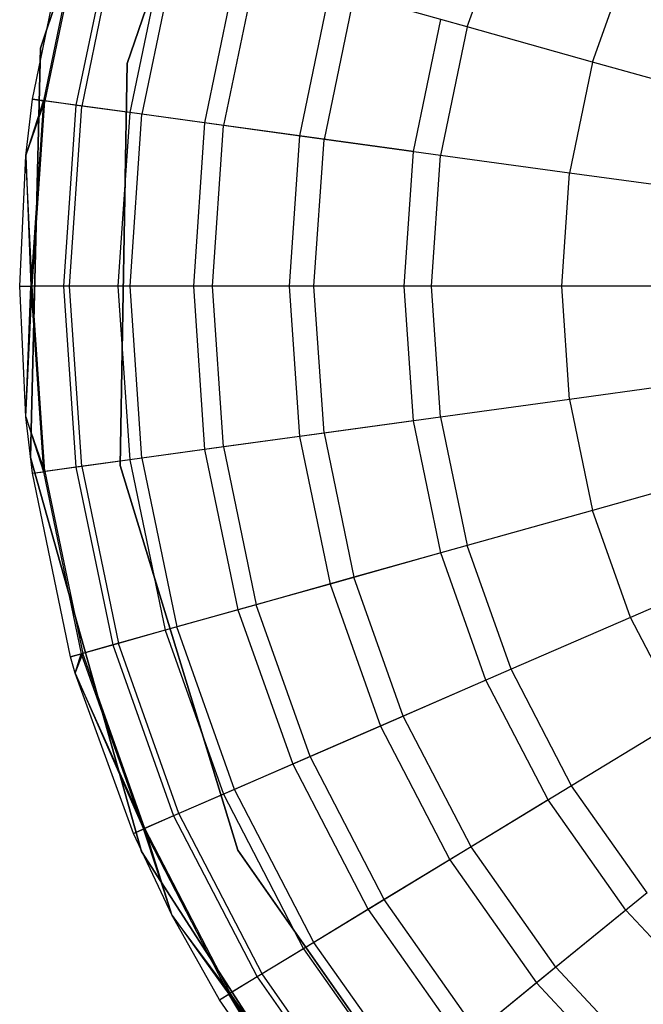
# Model space of a CAD drawing. Extents: x 0.4 to 40.3, y 0.4 to 40.3.
# Tile 55 of 243: x 2.993 to 3.216, y 29.849 to 30.202. Entities that reach past the tile are written whole.
import ezdxf

# ---------------------------------------------------------------- set-up
doc = ezdxf.new("R2010")
doc.units = 0
doc.header["$MEASUREMENT"] = 0
doc.layers.get('0').update_dxf_attribs({"color": 13, "linetype": 'CONTINUOUS'})

# ---------------------------------------------------------------- blocks, each defined once
blk = doc.blocks.new('ORTO-XII-B-11464-11465_ST0')
at = {"color": 0}
for p, q in [((3.04676, 30.33048, 10.00295), (3.0001, 30.19141, 10.00295)), ((3.0001, 30.19141, 3.31004), (3.04676, 30.33048, 3.31004)), ((3.04676, 30.33048, 10.00295), (3.0001, 30.19141, 10.00295)), ((3.0001, 30.19141, 3.31004), (3.04676, 30.33048, 3.31004)), ((3.03112, 30.18595, 10.00295), (3.07798, 30.32223, 10.00295)), ((3.07798, 30.32223, 3.31004), (3.03112, 30.18595, 3.31004)), ((3.07798, 30.32223, 3.31004), (3.03112, 30.18595, 3.31004)), ((3.03112, 30.18595, 10.00295), (3.07798, 30.32223, 10.00295)), ((3.15307, 30.19909, 12.15251), (3.16881, 30.24339, 12.15251)), ((3.15307, 30.19909, 12.15251), (3.16881, 30.24339, 12.15251)), ((2.99724, 30.17315, 10.31787), (3.01091, 30.23892, 10.31787)), ((2.99724, 30.17315, 11.89679), (3.01091, 30.23892, 11.89679)), ((2.99724, 30.17315, 10.31787), (3.01091, 30.23892, 10.31787)), ((2.99724, 30.17315, 11.89679), (3.01091, 30.23892, 11.89679)), ((3.0147, 30.23785, 10.23861), (3.00114, 30.17262, 10.23861)), ((3.0147, 30.23785, 10.23861), (3.00114, 30.17262, 10.23861)), ((3.01523, 30.23771, 11.94807), (3.00168, 30.17254, 11.94807)), ((3.01523, 30.23771, 11.94807), (3.00168, 30.17254, 11.94807)), ((3.02604, 30.23468, 10.16013), (3.01281, 30.17101, 10.16013)), ((3.02604, 30.23468, 10.16013), (3.01281, 30.17101, 10.16013)), ((3.02805, 30.23411, 11.99778), (3.01488, 30.17073, 11.99778)), ((3.02805, 30.23411, 11.99778), (3.01488, 30.17073, 11.99778)), ((3.04482, 30.22942, 10.08321), (3.03214, 30.16836, 10.08321)), ((3.04482, 30.22942, 10.08321), (3.03214, 30.16836, 10.08321)), ((3.049, 30.22825, 12.04443), (3.03643, 30.16777, 12.04443)), ((3.049, 30.22825, 12.04443), (3.03643, 30.16777, 12.04443)), ((3.07086, 30.22212, 10.0086), (3.05892, 30.16468, 10.0086)), ((3.07086, 30.22212, 10.0086), (3.05892, 30.16468, 10.0086)), ((3.19799, 30.1865, 12.17426), (3.2116, 30.2248, 12.17426)), ((3.19799, 30.1865, 12.17426), (3.2116, 30.2248, 12.17426)), ((3.07743, 30.22028, 12.08659), (3.06568, 30.16375, 12.08659)), ((3.07743, 30.22028, 12.08659), (3.06568, 30.16375, 12.08659)), ((3.10389, 30.21287, 9.93704), (3.09291, 30.16001, 9.93704)), ((3.10389, 30.21287, 9.93704), (3.09291, 30.16001, 9.93704)), ((3.11247, 30.21046, 12.12299), (3.10173, 30.15879, 12.12299)), ((3.11247, 30.21046, 12.12299), (3.10173, 30.15879, 12.12299)), ((3.15307, 30.19909, 12.15251), (3.11247, 30.21046, 12.12299)), ((3.15307, 30.19909, 12.15251), (3.11247, 30.21046, 12.12299)), ((3.13375, 30.15439, 9.86923), (3.14359, 30.20174, 9.86923)), ((3.13375, 30.15439, 9.86923), (3.14359, 30.20174, 9.86923)), ((3.15307, 30.19909, 12.15251), (3.1435, 30.15305, 12.15251)), ((3.15307, 30.19909, 12.15251), (3.1435, 30.15305, 12.15251)), ((3.19799, 30.1865, 12.17426), (3.15307, 30.19909, 12.15251)), ((3.19799, 30.1865, 12.17426), (3.15307, 30.19909, 12.15251)), ((3.0001, 30.19141, 10.00295), (2.9965, 30.04476, 10.00295)), ((2.9965, 30.04476, 3.31004), (3.0001, 30.19141, 3.31004)), ((3.0001, 30.19141, 10.00295), (2.9965, 30.04476, 10.00295)), ((2.9965, 30.04476, 3.31004), (3.0001, 30.19141, 3.31004)), ((3.0001, 30.19141, 10.00295), (3.0001, 30.19141, 3.31004)), ((3.0001, 30.19141, 10.00295), (3.0001, 30.19141, 3.31004)), ((3.02866, 30.04185, 10.00295), (3.03112, 30.18595, 10.00295)), ((3.03112, 30.18595, 3.31004), (3.02866, 30.04185, 3.31004)), ((3.03112, 30.18595, 3.31004), (3.02866, 30.04185, 3.31004)), ((3.02866, 30.04185, 10.00295), (3.03112, 30.18595, 10.00295)), ((3.03112, 30.18595, 10.00295), (3.03112, 30.18595, 3.31004)), ((3.03112, 30.18595, 10.00295), (3.03112, 30.18595, 3.31004)), ((3.19799, 30.1865, 12.17426), (3.18972, 30.1467, 12.17426)), ((3.19799, 30.1865, 12.17426), (3.18972, 30.1467, 12.17426)), ((3.24586, 30.17309, 12.18758), (3.19799, 30.1865, 12.17426)), ((3.24586, 30.17309, 12.18758), (3.19799, 30.1865, 12.17426)), ((2.99489, 30.15292, 10.31787), (2.99724, 30.17315, 10.31787)), ((2.99489, 30.15292, 11.89679), (2.99724, 30.17315, 11.89679)), ((2.99489, 30.15292, 10.31787), (2.99724, 30.17315, 10.31787)), ((2.99489, 30.15292, 11.89679), (2.99724, 30.17315, 11.89679)), ((2.99724, 30.17315, 10.31787), (3.00114, 30.17262, 10.23861)), ((2.99724, 30.17315, 10.31787), (3.00114, 30.17262, 10.23861)), ((2.99724, 30.17315, 11.89679), (2.99724, 30.17315, 10.31787)), ((2.99724, 30.17315, 11.89679), (2.99724, 30.17315, 10.31787)), ((3.00168, 30.17254, 11.94807), (2.99724, 30.17315, 11.89679)), ((3.00168, 30.17254, 11.94807), (2.99724, 30.17315, 11.89679)), ((2.99489, 30.15292, 10.31787), (3.00114, 30.17262, 10.23861)), ((2.99489, 30.15292, 10.31787), (3.00114, 30.17262, 10.23861)), ((2.99489, 30.15292, 11.89679), (3.00168, 30.17254, 11.94807)), ((2.99489, 30.15292, 11.89679), (3.00168, 30.17254, 11.94807)), ((3.00114, 30.17262, 10.23861), (2.9966, 30.10614, 10.23861)), ((3.00114, 30.17262, 10.23861), (2.9966, 30.10614, 10.23861)), ((2.99714, 30.10614, 11.94807), (3.00168, 30.17254, 11.94807)), ((2.99714, 30.10614, 11.94807), (3.00168, 30.17254, 11.94807)), ((3.01281, 30.17101, 10.16013), (3.00114, 30.17262, 10.23861)), ((3.01281, 30.17101, 10.16013), (3.00114, 30.17262, 10.23861)), ((3.01488, 30.17073, 11.99778), (3.00168, 30.17254, 11.94807)), ((3.01488, 30.17073, 11.99778), (3.00168, 30.17254, 11.94807)), ((3.01281, 30.17101, 10.16013), (3.00838, 30.10614, 10.16013)), ((3.01281, 30.17101, 10.16013), (3.00838, 30.10614, 10.16013)), ((3.01046, 30.10614, 11.99778), (3.01488, 30.17073, 11.99778)), ((3.01046, 30.10614, 11.99778), (3.01488, 30.17073, 11.99778)), ((3.03214, 30.16836, 10.08321), (3.01281, 30.17101, 10.16013)), ((3.03214, 30.16836, 10.08321), (3.01281, 30.17101, 10.16013)), ((3.03643, 30.16777, 12.04443), (3.01488, 30.17073, 11.99778)), ((3.03643, 30.16777, 12.04443), (3.01488, 30.17073, 11.99778)), ((3.03214, 30.16836, 10.08321), (3.02788, 30.10614, 10.08321)), ((3.03214, 30.16836, 10.08321), (3.02788, 30.10614, 10.08321)), ((3.05892, 30.16468, 10.0086), (3.03214, 30.16836, 10.08321)), ((3.05892, 30.16468, 10.0086), (3.03214, 30.16836, 10.08321)), ((3.03222, 30.10614, 12.04443), (3.03643, 30.16777, 12.04443)), ((3.03222, 30.10614, 12.04443), (3.03643, 30.16777, 12.04443)), ((3.06568, 30.16375, 12.08659), (3.03643, 30.16777, 12.04443)), ((3.06568, 30.16375, 12.08659), (3.03643, 30.16777, 12.04443)), ((3.05892, 30.16468, 10.0086), (3.05492, 30.10614, 10.0086)), ((3.05892, 30.16468, 10.0086), (3.05492, 30.10614, 10.0086)), ((3.09291, 30.16001, 9.93704), (3.05892, 30.16468, 10.0086)), ((3.09291, 30.16001, 9.93704), (3.05892, 30.16468, 10.0086)), ((3.06174, 30.10614, 12.08659), (3.06568, 30.16375, 12.08659)), ((3.06174, 30.10614, 12.08659), (3.06568, 30.16375, 12.08659)), ((3.10173, 30.15879, 12.12299), (3.06568, 30.16375, 12.08659)), ((3.10173, 30.15879, 12.12299), (3.06568, 30.16375, 12.08659)), ((3.09291, 30.16001, 9.93704), (3.08922, 30.10614, 9.93704)), ((3.09291, 30.16001, 9.93704), (3.08922, 30.10614, 9.93704)), ((3.13375, 30.15439, 9.86923), (3.09291, 30.16001, 9.93704)), ((3.13375, 30.15439, 9.86923), (3.09291, 30.16001, 9.93704)), ((3.09813, 30.10614, 12.12299), (3.10173, 30.15879, 12.12299)), ((3.09813, 30.10614, 12.12299), (3.10173, 30.15879, 12.12299)), ((3.1435, 30.15305, 12.15251), (3.10173, 30.15879, 12.12299)), ((3.1435, 30.15305, 12.15251), (3.10173, 30.15879, 12.12299)), ((2.99266, 30.10614, 10.31787), (2.99489, 30.15292, 10.31787)), ((2.99266, 30.10614, 11.89679), (2.99489, 30.15292, 11.89679)), ((2.99266, 30.10614, 10.31787), (2.99489, 30.15292, 10.31787)), ((2.99266, 30.10614, 11.89679), (2.99489, 30.15292, 11.89679)), ((2.99489, 30.15292, 10.31787), (2.9966, 30.10614, 10.23861)), ((2.99489, 30.15292, 10.31787), (2.9966, 30.10614, 10.23861)), ((2.99489, 30.15292, 11.89679), (2.99489, 30.15292, 10.31787)), ((2.99489, 30.15292, 11.89679), (2.99489, 30.15292, 10.31787)), ((2.99714, 30.10614, 11.94807), (2.99489, 30.15292, 11.89679)), ((2.99714, 30.10614, 11.94807), (2.99489, 30.15292, 11.89679)), ((3.13045, 30.10614, 9.86923), (3.13375, 30.15439, 9.86923)), ((3.13045, 30.10614, 9.86923), (3.13375, 30.15439, 9.86923)), ((3.14029, 30.10614, 12.15251), (3.1435, 30.15305, 12.15251)), ((3.14029, 30.10614, 12.15251), (3.1435, 30.15305, 12.15251)), ((3.18972, 30.1467, 12.17426), (3.1435, 30.15305, 12.15251)), ((3.18972, 30.1467, 12.17426), (3.1435, 30.15305, 12.15251)), ((3.18694, 30.10614, 12.17426), (3.18972, 30.1467, 12.17426)), ((3.18694, 30.10614, 12.17426), (3.18972, 30.1467, 12.17426)), ((3.23897, 30.13993, 12.18758), (3.18972, 30.1467, 12.17426)), ((3.23897, 30.13993, 12.18758), (3.18972, 30.1467, 12.17426)), ((2.99489, 30.05937, 10.31787), (2.99266, 30.10614, 10.31787)), ((2.99266, 30.10614, 10.31787), (2.9966, 30.10614, 10.23861)), ((2.99266, 30.10614, 10.31787), (2.9966, 30.10614, 10.23861)), ((2.99489, 30.05937, 11.89679), (2.99266, 30.10614, 11.89679)), ((2.99266, 30.10614, 11.89679), (2.99266, 30.10614, 10.31787)), ((2.99489, 30.05937, 10.31787), (2.99266, 30.10614, 10.31787)), ((2.99266, 30.10614, 11.89679), (2.99266, 30.10614, 10.31787)), ((2.99266, 30.10614, 11.89679), (2.99714, 30.10614, 11.94807)), ((2.99489, 30.05937, 11.89679), (2.99266, 30.10614, 11.89679)), ((2.99266, 30.10614, 11.89679), (2.99714, 30.10614, 11.94807)), ((2.99489, 30.05937, 10.31787), (2.9966, 30.10614, 10.23861)), ((2.99489, 30.05937, 10.31787), (2.9966, 30.10614, 10.23861)), ((2.99489, 30.05937, 11.89679), (2.99714, 30.10614, 11.94807)), ((2.99489, 30.05937, 11.89679), (2.99714, 30.10614, 11.94807)), ((2.9966, 30.10614, 10.23861), (3.00114, 30.03967, 10.23861)), ((3.00838, 30.10614, 10.16013), (2.9966, 30.10614, 10.23861)), ((2.9966, 30.10614, 10.23861), (3.00114, 30.03967, 10.23861)), ((3.00838, 30.10614, 10.16013), (2.9966, 30.10614, 10.23861)), ((3.00168, 30.03974, 11.94807), (2.99714, 30.10614, 11.94807)), ((3.00168, 30.03974, 11.94807), (2.99714, 30.10614, 11.94807)), ((3.01046, 30.10614, 11.99778), (2.99714, 30.10614, 11.94807)), ((3.01046, 30.10614, 11.99778), (2.99714, 30.10614, 11.94807)), ((3.00838, 30.10614, 10.16013), (3.01281, 30.04127, 10.16013)), ((3.02788, 30.10614, 10.08321), (3.00838, 30.10614, 10.16013)), ((3.00838, 30.10614, 10.16013), (3.01281, 30.04127, 10.16013)), ((3.02788, 30.10614, 10.08321), (3.00838, 30.10614, 10.16013)), ((3.01488, 30.04156, 11.99778), (3.01046, 30.10614, 11.99778)), ((3.01488, 30.04156, 11.99778), (3.01046, 30.10614, 11.99778)), ((3.03222, 30.10614, 12.04443), (3.01046, 30.10614, 11.99778)), ((3.03222, 30.10614, 12.04443), (3.01046, 30.10614, 11.99778)), ((3.02788, 30.10614, 10.08321), (3.03214, 30.04393, 10.08321)), ((3.05492, 30.10614, 10.0086), (3.02788, 30.10614, 10.08321)), ((3.02788, 30.10614, 10.08321), (3.03214, 30.04393, 10.08321)), ((3.05492, 30.10614, 10.0086), (3.02788, 30.10614, 10.08321)), ((3.03643, 30.04452, 12.04443), (3.03222, 30.10614, 12.04443)), ((3.03643, 30.04452, 12.04443), (3.03222, 30.10614, 12.04443)), ((3.06174, 30.10614, 12.08659), (3.03222, 30.10614, 12.04443)), ((3.06174, 30.10614, 12.08659), (3.03222, 30.10614, 12.04443)), ((3.05492, 30.10614, 10.0086), (3.05892, 30.04761, 10.0086)), ((3.08922, 30.10614, 9.93704), (3.05492, 30.10614, 10.0086)), ((3.05492, 30.10614, 10.0086), (3.05892, 30.04761, 10.0086)), ((3.08922, 30.10614, 9.93704), (3.05492, 30.10614, 10.0086)), ((3.06568, 30.04854, 12.08659), (3.06174, 30.10614, 12.08659)), ((3.06568, 30.04854, 12.08659), (3.06174, 30.10614, 12.08659)), ((3.09813, 30.10614, 12.12299), (3.06174, 30.10614, 12.08659)), ((3.09813, 30.10614, 12.12299), (3.06174, 30.10614, 12.08659)), ((3.08922, 30.10614, 9.93704), (3.09291, 30.05228, 9.93704)), ((3.13045, 30.10614, 9.86923), (3.08922, 30.10614, 9.93704)), ((3.08922, 30.10614, 9.93704), (3.09291, 30.05228, 9.93704)), ((3.13045, 30.10614, 9.86923), (3.08922, 30.10614, 9.93704)), ((3.10173, 30.05349, 12.12299), (3.09813, 30.10614, 12.12299)), ((3.10173, 30.05349, 12.12299), (3.09813, 30.10614, 12.12299)), ((3.14029, 30.10614, 12.15251), (3.09813, 30.10614, 12.12299)), ((3.14029, 30.10614, 12.15251), (3.09813, 30.10614, 12.12299)), ((3.13375, 30.0579, 9.86923), (3.13045, 30.10614, 9.86923)), ((3.13375, 30.0579, 9.86923), (3.13045, 30.10614, 9.86923)), ((3.1435, 30.05924, 12.15251), (3.14029, 30.10614, 12.15251)), ((3.1435, 30.05924, 12.15251), (3.14029, 30.10614, 12.15251)), ((3.18694, 30.10614, 12.17426), (3.14029, 30.10614, 12.15251)), ((3.18694, 30.10614, 12.17426), (3.14029, 30.10614, 12.15251)), ((3.18972, 30.06559, 12.17426), (3.18694, 30.10614, 12.17426)), ((3.18972, 30.06559, 12.17426), (3.18694, 30.10614, 12.17426)), ((3.23666, 30.10614, 12.18758), (3.18694, 30.10614, 12.17426)), ((3.23666, 30.10614, 12.18758), (3.18694, 30.10614, 12.17426)), ((3.23897, 30.07236, 12.18758), (3.18972, 30.06559, 12.17426)), ((3.23897, 30.07236, 12.18758), (3.18972, 30.06559, 12.17426)), ((3.18972, 30.06559, 12.17426), (3.1435, 30.05924, 12.15251)), ((3.18972, 30.06559, 12.17426), (3.1435, 30.05924, 12.15251)), ((3.18972, 30.06559, 12.17426), (3.19799, 30.02579, 12.17426)), ((3.18972, 30.06559, 12.17426), (3.19799, 30.02579, 12.17426)), ((2.99724, 30.03913, 10.31787), (2.99489, 30.05937, 10.31787)), ((2.99489, 30.05937, 10.31787), (3.00114, 30.03967, 10.23861)), ((2.99489, 30.05937, 10.31787), (3.00114, 30.03967, 10.23861)), ((2.99724, 30.03913, 11.89679), (2.99489, 30.05937, 11.89679)), ((2.99489, 30.05937, 11.89679), (2.99489, 30.05937, 10.31787)), ((2.99724, 30.03913, 10.31787), (2.99489, 30.05937, 10.31787)), ((2.99489, 30.05937, 11.89679), (2.99489, 30.05937, 10.31787)), ((2.99724, 30.03913, 11.89679), (2.99489, 30.05937, 11.89679)), ((3.00168, 30.03974, 11.94807), (2.99489, 30.05937, 11.89679)), ((3.00168, 30.03974, 11.94807), (2.99489, 30.05937, 11.89679)), ((3.13375, 30.0579, 9.86923), (3.09291, 30.05228, 9.93704)), ((3.13375, 30.0579, 9.86923), (3.09291, 30.05228, 9.93704)), ((3.1435, 30.05924, 12.15251), (3.10173, 30.05349, 12.12299)), ((3.1435, 30.05924, 12.15251), (3.10173, 30.05349, 12.12299)), ((3.14359, 30.01055, 9.86923), (3.13375, 30.0579, 9.86923)), ((3.14359, 30.01055, 9.86923), (3.13375, 30.0579, 9.86923)), ((3.1435, 30.05924, 12.15251), (3.15307, 30.0132, 12.15251)), ((3.1435, 30.05924, 12.15251), (3.15307, 30.0132, 12.15251)), ((3.10173, 30.05349, 12.12299), (3.06568, 30.04854, 12.08659)), ((3.10173, 30.05349, 12.12299), (3.06568, 30.04854, 12.08659)), ((3.10173, 30.05349, 12.12299), (3.11247, 30.00183, 12.12299)), ((3.10173, 30.05349, 12.12299), (3.11247, 30.00183, 12.12299)), ((3.09291, 30.05228, 9.93704), (3.05892, 30.04761, 10.0086)), ((3.09291, 30.05228, 9.93704), (3.05892, 30.04761, 10.0086)), ((3.09291, 30.05228, 9.93704), (3.10389, 29.99942, 9.93704)), ((3.09291, 30.05228, 9.93704), (3.10389, 29.99942, 9.93704)), ((3.05892, 30.04761, 10.0086), (3.03214, 30.04393, 10.08321)), ((3.05892, 30.04761, 10.0086), (3.03214, 30.04393, 10.08321)), ((3.06568, 30.04854, 12.08659), (3.03643, 30.04452, 12.04443)), ((3.06568, 30.04854, 12.08659), (3.03643, 30.04452, 12.04443)), ((3.05892, 30.04761, 10.0086), (3.07086, 29.99017, 10.0086)), ((3.05892, 30.04761, 10.0086), (3.07086, 29.99017, 10.0086)), ((3.06568, 30.04854, 12.08659), (3.07743, 29.99201, 12.08659)), ((3.06568, 30.04854, 12.08659), (3.07743, 29.99201, 12.08659)), ((2.9965, 30.04476, 10.00295), (3.03629, 29.90356, 10.00295)), ((3.03629, 29.90356, 3.31004), (2.9965, 30.04476, 3.31004)), ((2.9965, 30.04476, 10.00295), (3.03629, 29.90356, 10.00295)), ((2.9965, 30.04476, 10.00295), (2.9965, 30.04476, 3.31004)), ((3.03629, 29.90356, 3.31004), (2.9965, 30.04476, 3.31004)), ((2.9965, 30.04476, 10.00295), (2.9965, 30.04476, 3.31004)), ((3.03214, 30.04393, 10.08321), (3.01281, 30.04127, 10.16013)), ((3.03214, 30.04393, 10.08321), (3.01281, 30.04127, 10.16013)), ((3.03643, 30.04452, 12.04443), (3.01488, 30.04156, 11.99778)), ((3.03643, 30.04452, 12.04443), (3.01488, 30.04156, 11.99778)), ((3.03214, 30.04393, 10.08321), (3.04482, 29.98287, 10.08321)), ((3.03214, 30.04393, 10.08321), (3.04482, 29.98287, 10.08321)), ((3.03643, 30.04452, 12.04443), (3.049, 29.98404, 12.04443)), ((3.03643, 30.04452, 12.04443), (3.049, 29.98404, 12.04443)), ((2.99724, 30.03913, 11.89679), (3.00168, 30.03974, 11.94807)), ((2.99724, 30.03913, 11.89679), (3.00168, 30.03974, 11.94807)), ((2.99724, 30.03913, 10.31787), (3.00114, 30.03967, 10.23861)), ((2.99724, 30.03913, 10.31787), (3.00114, 30.03967, 10.23861)), ((3.01091, 29.97337, 10.31787), (2.99724, 30.03913, 10.31787)), ((3.01091, 29.97337, 11.89679), (2.99724, 30.03913, 11.89679)), ((2.99724, 30.03913, 11.89679), (2.99724, 30.03913, 10.31787)), ((3.01091, 29.97337, 10.31787), (2.99724, 30.03913, 10.31787)), ((2.99724, 30.03913, 11.89679), (2.99724, 30.03913, 10.31787)), ((3.01091, 29.97337, 11.89679), (2.99724, 30.03913, 11.89679)), ((3.01281, 30.04127, 10.16013), (3.00114, 30.03967, 10.23861)), ((3.01281, 30.04127, 10.16013), (3.00114, 30.03967, 10.23861)), ((3.00114, 30.03967, 10.23861), (3.0147, 29.97443, 10.23861)), ((3.00114, 30.03967, 10.23861), (3.0147, 29.97443, 10.23861)), ((3.01488, 30.04156, 11.99778), (3.00168, 30.03974, 11.94807)), ((3.01488, 30.04156, 11.99778), (3.00168, 30.03974, 11.94807)), ((3.00168, 30.03974, 11.94807), (3.01523, 29.97458, 11.94807)), ((3.00168, 30.03974, 11.94807), (3.01523, 29.97458, 11.94807)), ((3.01281, 30.04127, 10.16013), (3.02604, 29.97761, 10.16013)), ((3.01281, 30.04127, 10.16013), (3.02604, 29.97761, 10.16013)), ((3.01488, 30.04156, 11.99778), (3.02805, 29.97817, 11.99778)), ((3.01488, 30.04156, 11.99778), (3.02805, 29.97817, 11.99778)), ((3.07085, 29.90405, 10.00295), (3.02866, 30.04185, 10.00295)), ((3.02866, 30.04185, 3.31004), (3.07085, 29.90405, 3.31004)), ((3.02866, 30.04185, 3.31004), (3.07085, 29.90405, 3.31004)), ((3.02866, 30.04185, 3.31004), (3.02866, 30.04185, 10.00295)), ((3.07085, 29.90405, 10.00295), (3.02866, 30.04185, 10.00295)), ((3.02866, 30.04185, 3.31004), (3.02866, 30.04185, 10.00295)), ((3.24586, 30.0392, 12.18758), (3.19799, 30.02579, 12.17426)), ((3.24586, 30.0392, 12.18758), (3.19799, 30.02579, 12.17426)), ((3.19799, 30.02579, 12.17426), (3.15307, 30.0132, 12.15251)), ((3.19799, 30.02579, 12.17426), (3.15307, 30.0132, 12.15251)), ((3.2116, 29.98748, 12.17426), (3.19799, 30.02579, 12.17426)), ((3.2116, 29.98748, 12.17426), (3.19799, 30.02579, 12.17426)), ((3.14359, 30.01055, 9.86923), (3.10389, 29.99942, 9.93704)), ((3.14359, 30.01055, 9.86923), (3.10389, 29.99942, 9.93704)), ((3.15307, 30.0132, 12.15251), (3.11247, 30.00183, 12.12299)), ((3.15307, 30.0132, 12.15251), (3.11247, 30.00183, 12.12299)), ((3.15979, 29.96498, 9.86923), (3.14359, 30.01055, 9.86923)), ((3.15979, 29.96498, 9.86923), (3.14359, 30.01055, 9.86923)), ((3.16881, 29.9689, 12.15251), (3.15307, 30.0132, 12.15251)), ((3.16881, 29.9689, 12.15251), (3.15307, 30.0132, 12.15251)), ((3.2572, 30.00729, 12.18758), (3.2116, 29.98748, 12.17426)), ((3.2572, 30.00729, 12.18758), (3.2116, 29.98748, 12.17426)), ((3.11247, 30.00183, 12.12299), (3.07743, 29.99201, 12.08659)), ((3.11247, 30.00183, 12.12299), (3.07743, 29.99201, 12.08659)), ((3.13014, 29.9521, 12.12299), (3.11247, 30.00183, 12.12299)), ((3.13014, 29.9521, 12.12299), (3.11247, 30.00183, 12.12299)), ((3.10389, 29.99942, 9.93704), (3.07086, 29.99017, 10.0086)), ((3.10389, 29.99942, 9.93704), (3.07086, 29.99017, 10.0086)), ((3.10389, 29.99942, 9.93704), (3.12197, 29.94855, 9.93704)), ((3.10389, 29.99942, 9.93704), (3.12197, 29.94855, 9.93704)), ((3.07086, 29.99017, 10.0086), (3.04482, 29.98287, 10.08321)), ((3.07086, 29.99017, 10.0086), (3.04482, 29.98287, 10.08321)), ((3.07743, 29.99201, 12.08659), (3.049, 29.98404, 12.04443)), ((3.07743, 29.99201, 12.08659), (3.049, 29.98404, 12.04443)), ((3.07086, 29.99017, 10.0086), (3.09051, 29.93489, 10.0086)), ((3.07086, 29.99017, 10.0086), (3.09051, 29.93489, 10.0086)), ((3.09676, 29.9376, 12.08659), (3.07743, 29.99201, 12.08659)), ((3.09676, 29.9376, 12.08659), (3.07743, 29.99201, 12.08659)), ((3.2116, 29.98748, 12.17426), (3.16881, 29.9689, 12.15251)), ((3.2116, 29.98748, 12.17426), (3.16881, 29.9689, 12.15251)), ((3.2303, 29.95139, 12.17426), (3.2116, 29.98748, 12.17426)), ((3.2303, 29.95139, 12.17426), (3.2116, 29.98748, 12.17426)), ((3.04482, 29.98287, 10.08321), (3.02604, 29.97761, 10.16013)), ((3.04482, 29.98287, 10.08321), (3.02604, 29.97761, 10.16013)), ((3.049, 29.98404, 12.04443), (3.02805, 29.97817, 11.99778)), ((3.049, 29.98404, 12.04443), (3.02805, 29.97817, 11.99778)), ((3.04482, 29.98287, 10.08321), (3.06571, 29.92411, 10.08321)), ((3.04482, 29.98287, 10.08321), (3.06571, 29.92411, 10.08321)), ((3.06968, 29.92584, 12.04443), (3.049, 29.98404, 12.04443)), ((3.06968, 29.92584, 12.04443), (3.049, 29.98404, 12.04443)), ((3.02604, 29.97761, 10.16013), (3.0147, 29.97443, 10.23861)), ((3.02604, 29.97761, 10.16013), (3.0147, 29.97443, 10.23861)), ((3.02805, 29.97817, 11.99778), (3.01523, 29.97458, 11.94807)), ((3.02805, 29.97817, 11.99778), (3.01523, 29.97458, 11.94807)), ((3.02604, 29.97761, 10.16013), (3.04782, 29.91634, 10.16013)), ((3.02604, 29.97761, 10.16013), (3.04782, 29.91634, 10.16013)), ((3.04973, 29.91717, 11.99778), (3.02805, 29.97817, 11.99778)), ((3.04973, 29.91717, 11.99778), (3.02805, 29.97817, 11.99778)), ((3.01523, 29.97458, 11.94807), (3.01091, 29.97337, 11.89679)), ((3.01523, 29.97458, 11.94807), (3.01091, 29.97337, 11.89679)), ((3.01091, 29.97337, 10.31787), (3.0147, 29.97443, 10.23861)), ((3.01091, 29.97337, 10.31787), (3.0147, 29.97443, 10.23861)), ((3.01259, 29.9675, 10.31787), (3.01091, 29.97337, 10.31787)), ((3.01259, 29.9675, 11.89679), (3.01091, 29.97337, 11.89679)), ((3.01091, 29.97337, 11.89679), (3.01091, 29.97337, 10.31787)), ((3.01259, 29.9675, 10.31787), (3.01091, 29.97337, 10.31787)), ((3.01091, 29.97337, 11.89679), (3.01091, 29.97337, 10.31787)), ((3.01259, 29.9675, 11.89679), (3.01091, 29.97337, 11.89679)), ((3.01259, 29.9675, 11.89679), (3.01523, 29.97458, 11.94807)), ((3.01259, 29.9675, 11.89679), (3.01523, 29.97458, 11.94807)), ((3.01259, 29.9675, 10.31787), (3.0147, 29.97443, 10.23861)), ((3.01259, 29.9675, 10.31787), (3.0147, 29.97443, 10.23861)), ((3.0147, 29.97443, 10.23861), (3.03701, 29.91165, 10.23861)), ((3.0147, 29.97443, 10.23861), (3.03701, 29.91165, 10.23861)), ((3.03751, 29.91187, 11.94807), (3.01523, 29.97458, 11.94807)), ((3.03751, 29.91187, 11.94807), (3.01523, 29.97458, 11.94807)), ((3.16881, 29.9689, 12.15251), (3.13014, 29.9521, 12.12299)), ((3.16881, 29.9689, 12.15251), (3.13014, 29.9521, 12.12299)), ((3.19045, 29.92715, 12.15251), (3.16881, 29.9689, 12.15251)), ((3.19045, 29.92715, 12.15251), (3.16881, 29.9689, 12.15251)), ((3.0334, 29.91008, 10.31787), (3.01259, 29.9675, 10.31787)), ((3.01259, 29.9675, 10.31787), (3.03701, 29.91165, 10.23861)), ((3.01259, 29.9675, 10.31787), (3.03701, 29.91165, 10.23861)), ((3.0334, 29.91008, 11.89679), (3.01259, 29.9675, 11.89679)), ((3.01259, 29.9675, 11.89679), (3.01259, 29.9675, 10.31787)), ((3.0334, 29.91008, 10.31787), (3.01259, 29.9675, 10.31787)), ((3.01259, 29.9675, 11.89679), (3.01259, 29.9675, 10.31787)), ((3.0334, 29.91008, 11.89679), (3.01259, 29.9675, 11.89679)), ((3.03751, 29.91187, 11.94807), (3.01259, 29.9675, 11.89679)), ((3.03751, 29.91187, 11.94807), (3.01259, 29.9675, 11.89679)), ((3.15979, 29.96498, 9.86923), (3.12197, 29.94855, 9.93704)), ((3.15979, 29.96498, 9.86923), (3.12197, 29.94855, 9.93704)), ((3.18204, 29.92204, 9.86923), (3.15979, 29.96498, 9.86923)), ((3.18204, 29.92204, 9.86923), (3.15979, 29.96498, 9.86923)), ((3.13014, 29.9521, 12.12299), (3.09676, 29.9376, 12.08659)), ((3.13014, 29.9521, 12.12299), (3.09676, 29.9376, 12.08659)), ((3.15442, 29.90525, 12.12299), (3.13014, 29.9521, 12.12299)), ((3.15442, 29.90525, 12.12299), (3.13014, 29.9521, 12.12299)), ((3.2303, 29.95139, 12.17426), (3.19045, 29.92715, 12.15251)), ((3.2303, 29.95139, 12.17426), (3.19045, 29.92715, 12.15251)), ((3.12197, 29.94855, 9.93704), (3.09051, 29.93489, 10.0086)), ((3.12197, 29.94855, 9.93704), (3.09051, 29.93489, 10.0086)), ((3.12197, 29.94855, 9.93704), (3.14681, 29.90062, 9.93704)), ((3.12197, 29.94855, 9.93704), (3.14681, 29.90062, 9.93704)), ((3.09676, 29.9376, 12.08659), (3.06968, 29.92584, 12.04443)), ((3.09676, 29.9376, 12.08659), (3.06968, 29.92584, 12.04443)), ((3.12333, 29.88634, 12.08659), (3.09676, 29.9376, 12.08659)), ((3.12333, 29.88634, 12.08659), (3.09676, 29.9376, 12.08659)), ((3.09051, 29.93489, 10.0086), (3.06571, 29.92411, 10.08321)), ((3.09051, 29.93489, 10.0086), (3.06571, 29.92411, 10.08321)), ((3.09051, 29.93489, 10.0086), (3.1175, 29.88279, 10.0086)), ((3.09051, 29.93489, 10.0086), (3.1175, 29.88279, 10.0086)), ((3.06968, 29.92584, 12.04443), (3.04973, 29.91717, 11.99778)), ((3.06968, 29.92584, 12.04443), (3.04973, 29.91717, 11.99778)), ((3.0981, 29.871, 12.04443), (3.06968, 29.92584, 12.04443)), ((3.0981, 29.871, 12.04443), (3.06968, 29.92584, 12.04443)), ((3.19045, 29.92715, 12.15251), (3.15442, 29.90525, 12.12299)), ((3.19045, 29.92715, 12.15251), (3.15442, 29.90525, 12.12299)), ((3.21756, 29.88874, 12.15251), (3.19045, 29.92715, 12.15251)), ((3.21756, 29.88874, 12.15251), (3.19045, 29.92715, 12.15251)), ((3.06571, 29.92411, 10.08321), (3.04782, 29.91634, 10.16013)), ((3.06571, 29.92411, 10.08321), (3.04782, 29.91634, 10.16013)), ((3.06571, 29.92411, 10.08321), (3.0944, 29.86875, 10.08321)), ((3.06571, 29.92411, 10.08321), (3.0944, 29.86875, 10.08321)), ((3.18204, 29.92204, 9.86923), (3.14681, 29.90062, 9.93704)), ((3.18204, 29.92204, 9.86923), (3.14681, 29.90062, 9.93704)), ((3.20992, 29.88253, 9.86923), (3.18204, 29.92204, 9.86923)), ((3.20992, 29.88253, 9.86923), (3.18204, 29.92204, 9.86923)), ((3.04782, 29.91634, 10.16013), (3.03701, 29.91165, 10.23861)), ((3.04782, 29.91634, 10.16013), (3.03701, 29.91165, 10.23861)), ((3.04973, 29.91717, 11.99778), (3.03751, 29.91187, 11.94807)), ((3.04973, 29.91717, 11.99778), (3.03751, 29.91187, 11.94807)), ((3.04782, 29.91634, 10.16013), (3.07773, 29.85861, 10.16013)), ((3.04782, 29.91634, 10.16013), (3.07773, 29.85861, 10.16013)), ((3.07952, 29.8597, 11.99778), (3.04973, 29.91717, 11.99778)), ((3.07952, 29.8597, 11.99778), (3.04973, 29.91717, 11.99778)), ((3.0334, 29.91008, 11.89679), (3.03751, 29.91187, 11.94807)), ((3.0334, 29.91008, 11.89679), (3.03751, 29.91187, 11.94807)), ((3.0334, 29.91008, 10.31787), (3.03701, 29.91165, 10.23861)), ((3.0334, 29.91008, 10.31787), (3.03701, 29.91165, 10.23861)), ((3.04736, 29.88064, 10.31787), (3.03701, 29.91165, 10.23861)), ((3.03701, 29.91165, 10.23861), (3.06767, 29.85249, 10.23861)), ((3.04736, 29.88064, 10.31787), (3.03701, 29.91165, 10.23861)), ((3.03701, 29.91165, 10.23861), (3.06767, 29.85249, 10.23861)), ((3.04736, 29.88064, 11.89679), (3.03751, 29.91187, 11.94807)), ((3.04736, 29.88064, 11.89679), (3.03751, 29.91187, 11.94807)), ((3.06813, 29.85277, 11.94807), (3.03751, 29.91187, 11.94807)), ((3.06813, 29.85277, 11.94807), (3.03751, 29.91187, 11.94807)), ((3.04736, 29.88064, 10.31787), (3.0334, 29.91008, 10.31787)), ((3.04736, 29.88064, 11.89679), (3.0334, 29.91008, 11.89679)), ((3.0334, 29.91008, 11.89679), (3.0334, 29.91008, 10.31787)), ((3.04736, 29.88064, 10.31787), (3.0334, 29.91008, 10.31787)), ((3.0334, 29.91008, 11.89679), (3.0334, 29.91008, 10.31787)), ((3.04736, 29.88064, 11.89679), (3.0334, 29.91008, 11.89679)), ((3.15442, 29.90525, 12.12299), (3.12333, 29.88634, 12.08659)), ((3.15442, 29.90525, 12.12299), (3.12333, 29.88634, 12.08659)), ((3.18485, 29.86214, 12.12299), (3.15442, 29.90525, 12.12299)), ((3.18485, 29.86214, 12.12299), (3.15442, 29.90525, 12.12299)), ((3.03629, 29.90356, 10.00295), (3.11593, 29.78036, 10.00295)), ((3.11593, 29.78036, 3.31004), (3.03629, 29.90356, 3.31004)), ((3.03629, 29.90356, 10.00295), (3.11593, 29.78036, 10.00295)), ((3.03629, 29.90356, 10.00295), (3.03629, 29.90356, 3.31004)), ((3.11593, 29.78036, 3.31004), (3.03629, 29.90356, 3.31004)), ((3.03629, 29.90356, 10.00295), (3.03629, 29.90356, 3.31004)), ((3.15356, 29.78603, 10.00295), (3.07085, 29.90405, 10.00295)), ((3.07085, 29.90405, 3.31004), (3.15356, 29.78603, 3.31004)), ((3.07085, 29.90405, 3.31004), (3.15356, 29.78603, 3.31004)), ((3.07085, 29.90405, 3.31004), (3.07085, 29.90405, 10.00295)), ((3.15356, 29.78603, 10.00295), (3.07085, 29.90405, 10.00295)), ((3.07085, 29.90405, 3.31004), (3.07085, 29.90405, 10.00295)), ((3.14681, 29.90062, 9.93704), (3.1175, 29.88279, 10.0086)), ((3.14681, 29.90062, 9.93704), (3.1175, 29.88279, 10.0086)), ((3.14681, 29.90062, 9.93704), (3.17794, 29.85651, 9.93704)), ((3.14681, 29.90062, 9.93704), (3.17794, 29.85651, 9.93704)), ((3.21756, 29.88874, 12.15251), (3.18485, 29.86214, 12.12299)), ((3.21756, 29.88874, 12.15251), (3.18485, 29.86214, 12.12299)), ((3.12333, 29.88634, 12.08659), (3.0981, 29.871, 12.04443)), ((3.12333, 29.88634, 12.08659), (3.0981, 29.871, 12.04443)), ((3.15662, 29.83917, 12.08659), (3.12333, 29.88634, 12.08659)), ((3.15662, 29.83917, 12.08659), (3.12333, 29.88634, 12.08659)), ((3.0643, 29.85044, 10.31787), (3.04736, 29.88064, 10.31787)), ((3.04736, 29.88064, 10.31787), (3.06767, 29.85249, 10.23861)), ((3.04736, 29.88064, 10.31787), (3.06767, 29.85249, 10.23861)), ((3.0643, 29.85044, 11.89679), (3.04736, 29.88064, 11.89679)), ((3.04736, 29.88064, 11.89679), (3.04736, 29.88064, 10.31787)), ((3.0643, 29.85044, 10.31787), (3.04736, 29.88064, 10.31787)), ((3.04736, 29.88064, 11.89679), (3.04736, 29.88064, 10.31787)), ((3.0643, 29.85044, 11.89679), (3.04736, 29.88064, 11.89679)), ((3.06813, 29.85277, 11.94807), (3.04736, 29.88064, 11.89679)), ((3.06813, 29.85277, 11.94807), (3.04736, 29.88064, 11.89679)), ((3.1175, 29.88279, 10.0086), (3.0944, 29.86875, 10.08321)), ((3.1175, 29.88279, 10.0086), (3.0944, 29.86875, 10.08321)), ((3.1175, 29.88279, 10.0086), (3.15133, 29.83486, 10.0086)), ((3.1175, 29.88279, 10.0086), (3.15133, 29.83486, 10.0086)), ((3.20992, 29.88253, 9.86923), (3.17794, 29.85651, 9.93704)), ((3.20992, 29.88253, 9.86923), (3.17794, 29.85651, 9.93704)), ((3.24293, 29.84719, 9.86923), (3.20992, 29.88253, 9.86923)), ((3.24293, 29.84719, 9.86923), (3.20992, 29.88253, 9.86923)), ((3.0981, 29.871, 12.04443), (3.07952, 29.8597, 11.99778)), ((3.0981, 29.871, 12.04443), (3.07952, 29.8597, 11.99778)), ((3.13372, 29.82054, 12.04443), (3.0981, 29.871, 12.04443)), ((3.13372, 29.82054, 12.04443), (3.0981, 29.871, 12.04443)), ((3.0944, 29.86875, 10.08321), (3.07773, 29.85861, 10.16013)), ((3.0944, 29.86875, 10.08321), (3.07773, 29.85861, 10.16013)), ((3.0944, 29.86875, 10.08321), (3.13036, 29.8178, 10.08321)), ((3.0944, 29.86875, 10.08321), (3.13036, 29.8178, 10.08321)), ((3.07952, 29.8597, 11.99778), (3.06813, 29.85277, 11.94807)), ((3.07952, 29.8597, 11.99778), (3.06813, 29.85277, 11.94807)), ((3.11685, 29.80681, 11.99778), (3.07952, 29.8597, 11.99778)), ((3.11685, 29.80681, 11.99778), (3.07952, 29.8597, 11.99778)), ((3.18485, 29.86214, 12.12299), (3.15662, 29.83917, 12.08659)), ((3.18485, 29.86214, 12.12299), (3.15662, 29.83917, 12.08659)), ((3.18485, 29.86214, 12.12299), (3.22087, 29.82357, 12.12299)), ((3.18485, 29.86214, 12.12299), (3.22087, 29.82357, 12.12299)), ((3.07773, 29.85861, 10.16013), (3.06767, 29.85249, 10.23861)), ((3.07773, 29.85861, 10.16013), (3.06767, 29.85249, 10.23861)), ((3.07773, 29.85861, 10.16013), (3.11523, 29.80549, 10.16013)), ((3.07773, 29.85861, 10.16013), (3.11523, 29.80549, 10.16013)), ((3.17794, 29.85651, 9.93704), (3.15133, 29.83486, 10.0086)), ((3.17794, 29.85651, 9.93704), (3.15133, 29.83486, 10.0086)), ((3.17794, 29.85651, 9.93704), (3.21479, 29.81705, 9.93704)), ((3.17794, 29.85651, 9.93704), (3.21479, 29.81705, 9.93704)), ((3.0643, 29.85044, 11.89679), (3.06813, 29.85277, 11.94807)), ((3.0643, 29.85044, 11.89679), (3.06813, 29.85277, 11.94807)), ((3.0643, 29.85044, 10.31787), (3.06767, 29.85249, 10.23861)), ((3.0643, 29.85044, 10.31787), (3.06767, 29.85249, 10.23861)), ((3.09795, 29.80193, 10.31787), (3.06767, 29.85249, 10.23861)), ((3.06767, 29.85249, 10.23861), (3.10609, 29.79806, 10.23861)), ((3.09795, 29.80193, 10.31787), (3.06767, 29.85249, 10.23861)), ((3.06767, 29.85249, 10.23861), (3.10609, 29.79806, 10.23861)), ((3.09795, 29.80193, 11.89679), (3.06813, 29.85277, 11.94807)), ((3.09795, 29.80193, 11.89679), (3.06813, 29.85277, 11.94807)), ((3.10651, 29.7984, 11.94807), (3.06813, 29.85277, 11.94807)), ((3.10651, 29.7984, 11.94807), (3.06813, 29.85277, 11.94807)), ((3.09795, 29.80193, 10.31787), (3.0643, 29.85044, 10.31787)), ((3.09795, 29.80193, 11.89679), (3.0643, 29.85044, 11.89679)), ((3.0643, 29.85044, 11.89679), (3.0643, 29.85044, 10.31787)), ((3.09795, 29.80193, 10.31787), (3.0643, 29.85044, 10.31787)), ((3.0643, 29.85044, 11.89679), (3.0643, 29.85044, 10.31787)), ((3.09795, 29.80193, 11.89679), (3.0643, 29.85044, 11.89679))]:
    blk.add_line(p, q, dxfattribs=at)

msp = doc.modelspace()

# ---------------------------------------------------------------- block references
at = {"color": 0}
msp.add_blockref('ORTO-XII-B-11464-11465_ST0', (0, 0), dxfattribs=at)

doc.saveas('drawing.dxf')
